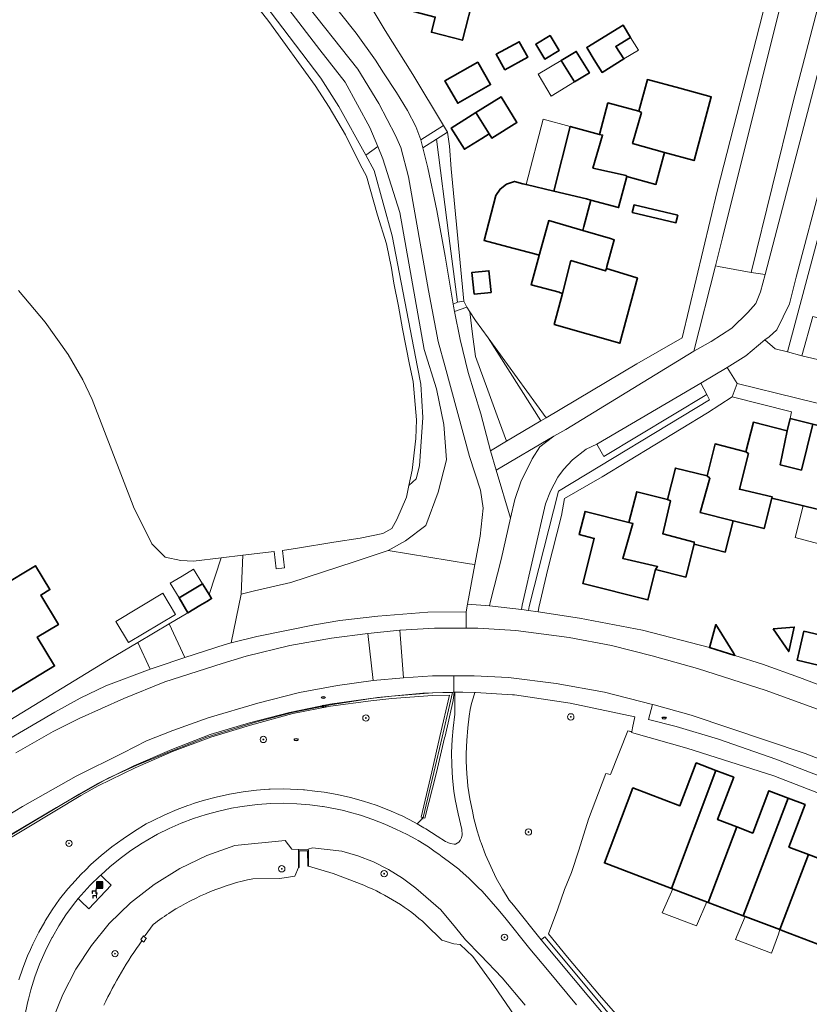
# Model space of a CAD drawing. Extents: x 147051 to 149075, y 463071 to 465537.
# Tile 35 of 229: x 147636 to 147735, y 464094 to 464217. Entities that reach past the tile are written whole.
import ezdxf

# ---------------------------------------------------------------- set-up
doc = ezdxf.new("R2010")
doc.units = 0
doc.header["$LTSCALE"] = 0.5
doc.layers.get('0').update_dxf_attribs({"linetype": 'CONTINUOUS'})
for name, color, linetype, lineweight in [('B-PV-GR-BEPLANTING_CULTUUR_HEESTERS-GV', 252, 'CONTINUOUS', 18), ('B-PV-GR-BOOM-S', 252, 'CONTINUOUS', 25), ('B-PV-GR-GROENVOORZIENING-GV', 252, 'CONTINUOUS', 18), ('B-PV-IE-MEUBILAIR-S', 252, 'CONTINUOUS', 25), ('B-PV-IE-MEUBILAIR_WEGMEUBILAIR-S', 252, 'CONTINUOUS', 25), ('B-PV-IE-MEUBILAIR_WEGMEUBILAIR_AFVALBAK-S', 252, 'CONTINUOUS', 25), ('B-PV-IE-TERREINAFSCHEIDING_KUNSTMATIG_HEKWERK-G', 252, 'CONTINUOUS', 18), ('B-PV-IE-TERREINAFSCHEIDING_KUNSTMATIG_MUUR-G', 252, 'CONTINUOUS', 18), ('B-PV-OG-BEBOUWING-GV', 6, 'CONTINUOUS', 35), ('B-PV-OG-BEBOUWING_LUIFEL-GV', 6, 'CONTINUOUS', 18), ('B-PV-OG-TERREIN_BEGROEID-GV', 252, 'CONTINUOUS', 18), ('B-PV-OG-TERREIN_ERF-GV', 252, 'CONTINUOUS', 18), ('B-PV-OG-WATER_SLOOT-GV', 252, 'CONTINUOUS', 18), ('B-PV-VH-GESLOTENVERHARDING-GV', 252, 'CONTINUOUS', 18), ('B-PV-VH-GESLOTENVERHARDING_ASFALT-GV', 252, 'CONTINUOUS', 18), ('B-PV-VH-GESLOTENVERHARDING_BETON-GV', 252, 'CONTINUOUS', 18), ('B-PV-VH-HALFVERHARDING_GRIND-GV', 252, 'CONTINUOUS', 18), ('B-PV-VH-OPENVERHARDING-GV', 252, 'CONTINUOUS', 18), ('B-PV-VH-OPENVERHARDING_BETONSTRAATSTEEN-GV', 252, 'CONTINUOUS', 18), ('B-PV-VH-OPENVERHARDING_TEGEL-GV', 252, 'CONTINUOUS', 18)]:
    doc.layers.add(name, color=color, linetype=linetype, lineweight=lineweight)
doc.styles.add('NLCS-ISO', font='NLCS-ISO.ttf')

# ---------------------------------------------------------------- blocks, each defined once
blk = doc.blocks.new('SIE-WEG_AFVALBAK-SO')
h = blk.add_hatch(color=256)
h.dxf.hatch_style = 1
h.paths.add_polyline_path([(-1.5, -1.5), (1.5, -1.5), (1.5, 1.5), (-1.5, 1.5)])
for points in [[(-2, -2), (2, -2), (2, 2), (-2, 2)], [(-1.5, -1.5), (1.5, -1.5), (1.5, 1.5), (-1.5, 1.5)]]:
    blk.add_lwpolyline(points, close=True)
blk = doc.blocks.new('SIE-MEUBILAIR_PUT-SO')
blk.add_ellipse((0, 0), major_axis=(1.25, 0), ratio=0.54)
blk = doc.blocks.new('SIE-WEG_ZITBANK-SO')
at = {"color": 0, "linetype": 'ByBlock', "lineweight": 18}
blk.add_lwpolyline([(-0.91, -1.63), (-0.91, -0.2), (1.09, -0.2), (1.09, -1.63), (1.29, -1.63), (1.29, -0.21), (1.54, 1.78), (1.33, 1.78), (1.11, 0), (-1.11, 0), (-1.11, -1.63)], close=True, dxfattribs=at)
blk = doc.blocks.new('SGR-BOOM_GBKN-SO')
at = {"linetype": 'ByBlock', "lineweight": 18}
h = blk.add_hatch(color=0, dxfattribs=at)
h.dxf.hatch_style = 1
edge = h.paths.add_edge_path()
edge.add_arc((0, 0), 0.25, 0, 360)
at = {"color": 0, "linetype": 'ByBlock', "lineweight": 18}
for radius in [2, 0.25]:
    blk.add_circle((0, 0), radius, dxfattribs=at)
at = {"color": 0, "linetype": 'ByBlock', "lineweight": 18, "style": 'NLCS-ISO'}
blk.add_attdef('SOORT', (2.5, 0), '', height=1.5, dxfattribs=at)

msp = doc.modelspace()

# ---------------------------------------------------------------- linework, layer by layer
at = {"layer": 'B-PV-GR-BEPLANTING_CULTUUR_HEESTERS-GV', "flags": 128}
for points in [[(147681.441, 464210.356), (147683.096, 464207.881), (147684.476, 464205.631), (147685.506, 464203.63), (147686.134, 464201.929), (147688.977, 464203.75), (147685.123, 464210.111), (147681.661, 464215.625), (147675.36, 464226.172), (147671.334, 464223.731), (147674.268, 464220.081), (147678.029, 464215.306), (147680.462, 464211.931)], [(147689.744, 464201.152), (147689.507, 464202.897), (147688.11, 464202.027), (147689.644, 464189.903), (147690.725, 464181.583), (147691.548, 464181.738), (147689.95, 464198.309)], [(147690.725, 464181.583), (147689.644, 464189.903), (147688.11, 464202.027), (147686.386, 464200.954), (147687.04, 464198.452), (147688.15, 464193.074), (147689.185, 464187.37), (147690.204, 464181.362)], [(147723.475, 464186.087), (147723.085, 464186.153), (147720.388, 464175.448), (147722.564, 464176.652), (147725.139, 464178.357), (147727.138, 464180.311), (147728.138, 464181.438), (147728.761, 464182.89), (147729.333, 464185.068), (147727.581, 464185.316)], [(147690.725, 464181.583), (147690.204, 464181.362), (147690.246, 464181.115), (147690.385, 464180.417), (147691.923, 464180.96), (147691.548, 464181.738)], [(147695.716, 464167.369), (147694.552, 464170.572), (147692.981, 464174.777), (147692.639, 464177.582), (147692.296, 464180.386), (147691.923, 464180.96), (147690.385, 464180.417), (147691.078, 464176.938), (147692.061, 464172.785), (147693.671, 464167.607), (147694.879, 464162.98), (147696.88, 464164.167)], [(147701.212, 464166.736), (147694.58, 464177.125), (147693.008, 464179.292), (147692.296, 464180.386), (147692.639, 464177.582), (147692.981, 464174.777), (147694.552, 464170.572), (147695.716, 464167.369), (147696.88, 464164.167)], [(147701.212, 464166.736), (147701.843, 464167.11), (147694.58, 464177.125)], [(147656.544, 464137.056), (147661.605, 464138.715), (147662.376, 464138.905), (147663.605, 464145.012), (147663.799, 464149.882), (147661.088, 464149.563), (147659.58, 464144.966), (147659.894, 464144.45), (147659.294, 464144.093), (147658.434, 464143.581), (147656.935, 464142.689), (147654.575, 464141.284)], [(147630.618, 464124.614), (147640.245, 464130.231), (147643.421, 464131.961), (147646.647, 464133.517), (147652.217, 464135.602), (147650.638, 464138.941), (147646.992, 464136.77), (147632.515, 464127.969), (147627.983, 464125.305)]]:
    msp.add_lwpolyline(points, close=True, dxfattribs=at)
at = {"layer": 'B-PV-GR-GROENVOORZIENING-GV', "flags": 128}
for points in [[(147705.67, 464093.556), (147702.019, 464097.93), (147699.83, 464100.552), (147696.666, 464104.476), (147695.8, 464105.55), (147693.827, 464107.773), (147693.353, 464108.262), (147692.148, 464109.424), (147691.078, 464110.362), (147690.889, 464110.528), (147689.579, 464111.57), (147688.827, 464112.102), (147688.393, 464112.439), (147687.951, 464112.722), (147687.089, 464113.332), (147685.798, 464114.128), (147685.504, 464114.29), (147684.423, 464114.884), (147683.011, 464115.569), (147681.643, 464116.183), (147680.126, 464116.781), (147678.582, 464117.303), (147677.013, 464117.749), (147676.628, 464117.838), (147676.264, 464117.944), (147676.052, 464117.972), (147675.425, 464118.117), (147673.881, 464118.396), (147673.881, 464118.4), (147673.855, 464118.401), (147673.821, 464118.407), (147672.204, 464118.618), (147670.579, 464118.75), (147668.949, 464118.801), (147667.319, 464118.773), (147665.675, 464118.656), (147664.038, 464118.46), (147663.463, 464118.363), (147662.413, 464118.185), (147660.803, 464117.831), (147659.213, 464117.399), (147657.645, 464116.891), (147656.103, 464116.307), (147654.592, 464115.649), (147653.114, 464114.919), (147652.617, 464114.652), (147651.177, 464113.795), (147649.78, 464112.869), (147648.429, 464111.878), (147647.126, 464110.824), (147645.993, 464109.813), (147646.267, 464109.547), (147647.317, 464108.525), (147644.502, 464105.588), (147643.521, 464106.534), (147643.167, 464106.875), (147642.87, 464106.512), (147642.576, 464106.129), (147641.628, 464104.808), (147640.746, 464103.443), (147639.932, 464102.035), (147639.912, 464101.998), (147639.188, 464100.59), (147638.516, 464099.109), (147638.327, 464098.64), (147637.746, 464097.054), (147637.24, 464095.443), (147636.929, 464094.258), (147636.812, 464093.809), (147636.461, 464092.157)], [(147639.899, 464091.53), (147641.236, 464094.833), (147642.889, 464097.999), (147644.837, 464100.982), (147647.048, 464103.744), (147649.744, 464106.328), (147652.72, 464108.637), (147655.93, 464110.626), (147659.321, 464112.263), (147662.836, 464113.527), (147669.129, 464114.126), (147669.971, 464113.046), (147670.816, 464113.03), (147672.02, 464113.052), (147672.56, 464113.235), (147676.242, 464112.8), (147678.245, 464112.222), (147680.2, 464111.459), (147682.081, 464110.518), (147683.864, 464109.412), (147685.526, 464108.157), (147688.651, 464105.451), (147690.493, 464103.258), (147691.728, 464101.687), (147693.613, 464099.775), (147696.346, 464096.925), (147699.246, 464093.496)], [(147699.246, 464093.496), (147696.346, 464096.925), (147693.613, 464099.775), (147691.728, 464101.687), (147690.493, 464103.258), (147688.651, 464105.451), (147685.526, 464108.157), (147683.864, 464109.412), (147682.081, 464110.518), (147680.2, 464111.459), (147678.245, 464112.222), (147676.242, 464112.8), (147672.56, 464113.235), (147672.02, 464113.052), (147672.045, 464112.859), (147672.066, 464110.92), (147675.149, 464110.019), (147678.979, 464108.532)], [(147686.788, 464103.628), (147688.774, 464101.633), (147690.295, 464101.209), (147691.093, 464101.105), (147692.666, 464099.596), (147695.289, 464095.98), (147698.937, 464090.665)]]:
    msp.add_lwpolyline(points, dxfattribs=at)
at = {"layer": 'B-PV-GR-GROENVOORZIENING-GV'}
msp.add_lwpolyline([(147678.979, 464108.532, -0.0858125), (147686.788, 464103.628)], format="xyb", dxfattribs=at)
at = {"layer": 'B-PV-IE-TERREINAFSCHEIDING_KUNSTMATIG_HEKWERK-G', "flags": 128}
for points in [[(147690.103, 464132.697), (147687.595, 464132.627), (147682.476, 464132.241), (147679.825, 464131.95), (147674.725, 464131.239), (147669.652, 464130.187), (147664.666, 464128.898), (147659.727, 464127.408), (147654.895, 464125.564), (147650.146, 464123.509), (147645.548, 464121.227), (147643.303, 464119.953), (147636.632, 464115.992), (147629.993, 464111.976), (147625.999, 464109.571), (147629.954, 464102.896), (147634.564, 464095.022)], [(147688.81, 464127.069), (147690.103, 464132.697)], [(147686.448, 464117.015), (147687.77, 464122.649), (147688.81, 464127.069)], [(147686.448, 464117.015), (147686.388, 464116.795)]]:
    msp.add_lwpolyline(points, dxfattribs=at)
at = {"layer": 'B-PV-IE-TERREINAFSCHEIDING_KUNSTMATIG_MUUR-G', "flags": 128}
for points in [[(147709.935, 464122.416), (147712.111, 464127.903), (147712.558, 464127.786)], [(147703.342, 464105.557), (147702.136, 464102.447), (147704.53, 464099.524), (147708.529, 464094.758), (147711.148, 464091.784), (147710.647, 464091.326)]]:
    msp.add_lwpolyline(points, dxfattribs=at)
at = {"layer": 'B-PV-OG-BEBOUWING-GV', "flags": 128}
for points in [[(147685.475, 464226.964), (147683.318, 464218.516), (147687.955, 464217.331), (147687.466, 464215.415), (147691.348, 464214.424), (147692.897, 464220.49), (147693.734, 464224.51), (147689.227, 464225.574), (147689.415, 464225.958)], [(147707.895, 464211.963), (147708.87, 464210.382), (147711.618, 464212.076), (147710.597, 464213.629), (147712.448, 464214.77), (147711.505, 464216.299), (147706.952, 464213.492)], [(147696.662, 464210.699), (147699.552, 464212.282), (147698.479, 464214.24), (147695.589, 464212.657)], [(147702.346, 464215.009), (147700.554, 464213.917), (147701.682, 464212.065), (147703.474, 464213.157)], [(147703.751, 464211.882), (147704.159, 464211.223), (147705.402, 464209.217), (147707.277, 464210.355), (147705.643, 464213.032)], [(147693.284, 464211.683), (147689.167, 464209.339), (147690.766, 464206.529), (147694.883, 464208.872)], [(147716.701, 464200.338), (147720.42, 464199.341), (147721.552, 464203.566), (147722.564, 464207.342), (147718.607, 464208.403), (147714.557, 464209.489), (147713.493, 464205.522), (147713.803, 464205.371), (147712.688, 464201.465)], [(147693.055, 464205.358), (147694.713, 464202.695), (147695.042, 464202.167), (147698.197, 464204.132), (147696.21, 464207.322)], [(147712.688, 464201.465), (147713.803, 464205.371), (147713.493, 464205.522), (147709.612, 464206.563), (147708.558, 464202.63), (147708.932, 464202.531), (147707.718, 464198.4), (147711.874, 464197.46), (147711.972, 464197.327), (147715.631, 464196.346), (147716.701, 464200.338)], [(147693.055, 464205.358), (147692.118, 464204.774), (147689.95, 464203.424), (147691.606, 464200.762), (147693.774, 464202.115), (147694.713, 464202.695)], [(147702.834, 464195.506), (147706.924, 464194.529), (147707.474, 464194.382), (147710.933, 464193.454), (147711.972, 464197.327), (147711.874, 464197.46), (147707.718, 464198.4), (147708.932, 464202.531), (147708.558, 464202.63), (147704.875, 464203.617)], [(147706.454, 464190.581), (147706.585, 464191.069), (147707.474, 464194.382), (147706.924, 464194.529), (147702.834, 464195.506), (147699.343, 464196.342), (147698.923, 464196.443), (147697.889, 464196.726), (147696.871, 464196.388), (147696.109, 464195.76), (147695.529, 464194.961), (147694.073, 464189.339), (147697.034, 464188.544), (147700.544, 464187.602), (147700.989, 464187.483), (147701.021, 464187.599), (147702.182, 464191.83)], [(147718.362, 464192.486), (147712.884, 464193.783), (147712.663, 464192.851), (147718.141, 464191.554)], [(147709.466, 464186.041), (147709.47, 464186.056), (147710.396, 464189.429), (147709.933, 464189.564), (147706.454, 464190.581), (147702.182, 464191.83), (147701.021, 464187.599), (147700.989, 464187.483), (147700.985, 464187.468), (147699.993, 464183.77), (147703.482, 464182.834), (147703.526, 464182.807), (147703.899, 464182.706), (147704.973, 464186.808), (147708.879, 464185.643), (147709.321, 464185.511), (147709.407, 464185.825)], [(147702.877, 464178.799), (147707.123, 464177.588), (147711.117, 464176.45), (147713.31, 464184.638), (147713.086, 464184.706), (147709.407, 464185.825), (147709.321, 464185.511), (147708.879, 464185.643), (147704.973, 464186.808), (147703.899, 464182.706)], [(147692.829, 464182.604), (147694.957, 464182.824), (147694.675, 464185.542), (147692.548, 464185.321)], [(147731.191, 464161.229), (147733.872, 464160.565), (147735.31, 464166.302), (147732.457, 464167.02), (147732.073, 464165.494)], [(147732.073, 464165.494), (147727.843, 464166.559), (147726.911, 464162.857), (147727.234, 464162.62), (147726.095, 464158.165), (147730.201, 464157.224), (147730.16, 464157.052), (147733.946, 464156.099), (147737.543, 464155.231), (147738.614, 464159.39), (147736.753, 464159.851), (147738.216, 464165.571), (147735.31, 464166.302), (147733.872, 464160.565), (147731.191, 464161.229)], [(147730.201, 464157.224), (147726.095, 464158.165), (147727.234, 464162.62), (147726.911, 464162.857), (147723.054, 464163.828), (147722.044, 464159.818), (147722.387, 464159.531), (147721.173, 464155.225), (147725.311, 464154.201), (147729.199, 464153.223), (147730.16, 464157.052)], [(147722.044, 464159.818), (147718.077, 464160.816), (147717.086, 464156.876), (147717.466, 464156.692), (147716.477, 464152.585), (147720.433, 464151.545), (147720.418, 464151.269), (147724.326, 464150.285), (147725.311, 464154.201), (147721.173, 464155.225), (147722.387, 464159.531)], [(147716.477, 464152.585), (147717.466, 464156.692), (147717.086, 464156.876), (147713.216, 464157.85), (147712.247, 464153.997), (147712.745, 464153.877), (147711.456, 464149.495), (147715.838, 464148.455), (147715.586, 464148.105), (147719.382, 464147.15), (147720.418, 464151.269), (147720.433, 464151.545)], [(147712.247, 464153.997), (147706.744, 464155.381), (147706.011, 464152.466), (147707.882, 464151.995), (147706.459, 464146.341), (147714.625, 464144.286), (147715.586, 464148.105), (147715.838, 464148.455), (147711.456, 464149.495), (147712.745, 464153.877)], [(147629.165, 464143.362), (147630.817, 464140.621), (147625.473, 464137.399), (147630.017, 464129.863), (147640.208, 464136.007), (147638.039, 464139.604), (147640.694, 464141.205), (147638.474, 464144.887), (147639.622, 464145.579), (147637.814, 464148.577)], [(147655.829, 464144.532), (147656.935, 464142.689), (147658.434, 464143.581), (147659.294, 464144.093), (147659.894, 464144.45), (147659.58, 464144.966), (147658.755, 464146.306)], [(147725.523, 464137.329), (147725.382, 464137.558), (147723.146, 464141.2), (147722.372, 464138.444), (147722.339, 464138.326)], [(147730.347, 464140.664), (147732.281, 464137.818), (147732.983, 464140.891)], [(147734.179, 464140.355), (147733.329, 464136.739), (147735.99, 464136.113), (147736.84, 464139.73)], [(147723.152, 464122.916), (147720.682, 464123.855), (147718.644, 464118.491), (147712.731, 464120.738), (147709.156, 464111.333), (147717.586, 464108.129)], [(147722.175, 464106.385), (147725.783, 464115.832), (147723.36, 464116.753), (147725.38, 464122.069), (147723.152, 464122.916), (147717.586, 464108.129)], [(147727.788, 464115.07), (147725.783, 464115.832), (147722.175, 464106.385), (147726.576, 464104.713), (147732.199, 464119.458), (147729.802, 464120.369)], [(147726.803, 464104.627), (147731.147, 464102.975), (147734.779, 464112.381), (147732.307, 464113.32), (147734.332, 464118.648), (147732.199, 464119.458), (147726.576, 464104.713)], [(147741.617, 464115.842), (147739.177, 464116.769), (147737.165, 464111.474), (147734.779, 464112.381), (147731.147, 464102.975), (147731.526, 464102.831), (147735.95, 464101.15)]]:
    msp.add_lwpolyline(points, close=True, dxfattribs=at)
at = {"layer": 'B-PV-OG-BEBOUWING_LUIFEL-GV', "flags": 128}
for points in [[(147710.597, 464213.629), (147711.618, 464212.076), (147713.423, 464213.189), (147712.448, 464214.77)], [(147705.402, 464209.217), (147704.159, 464211.223), (147703.751, 464211.882), (147700.84, 464210.165), (147702.503, 464207.422)], [(147699.343, 464196.342), (147702.834, 464195.506), (147704.875, 464203.617), (147701.502, 464204.522)], [(147736.058, 464151.304), (147737.108, 464155.336), (147734.101, 464156.062), (147733.076, 464152.122)], [(147655.829, 464144.532), (147658.755, 464146.306), (147657.65, 464148.149), (147656.196, 464147.267), (147654.724, 464146.374)], [(147647.894, 464141.593), (147649.467, 464138.953), (147655.377, 464142.475), (147653.804, 464145.115)], [(147720.707, 464103.431), (147722.029, 464106.44), (147717.732, 464108.073), (147716.411, 464105.064)], [(147731.014, 464102.392), (147731.147, 464102.975), (147726.803, 464104.627), (147725.615, 464101.729), (147730.111, 464100.019)]]:
    msp.add_lwpolyline(points, close=True, dxfattribs=at)
at = {"layer": 'B-PV-OG-TERREIN_BEGROEID-GV', "flags": 128}
for points in [[(147679.25, 464200), (147680.732, 464201.11), (147679.736, 464203.495), (147676.655, 464209.177), (147673.478, 464213.222), (147665.296, 464223.914), (147656.055, 464237.784), (147654.901, 464239.878), (147652.971, 464238.641), (147655.953, 464233.457), (147663.404, 464223.112), (147673.618, 464209.66), (147675.862, 464206.128)], [(147679.25, 464200), (147680.299, 464198.103), (147682.542, 464189.894), (147685.74, 464173.475), (147686.163, 464171.307), (147686.408, 464167.128), (147685.98, 464161.097), (147685.55, 464159.451), (147684.649, 464158.606), (147684.331, 464157.149), (147683.134, 464154.358), (147682.506, 464153.234), (147681.372, 464152.622), (147678.532, 464152.039), (147675.223, 464151.534), (147670.655, 464150.757), (147668.814, 464150.474), (147669.065, 464148.302), (147667.995, 464148.166), (147667.766, 464150.349), (147663.799, 464149.882), (147663.605, 464145.012), (147665.299, 464145.426), (147669.827, 464146.458), (147677.782, 464149.07), (147682.035, 464150.477), (147682.06, 464150.49), (147684.235, 464151.681), (147686.785, 464153.611), (147688.3, 464157.795), (147689.341, 464161.823), (147689.028, 464166.255), (147688.102, 464170.753), (147686.57, 464175.688), (147683.49, 464192.831), (147681.372, 464199.575), (147680.732, 464201.11)], [(147665.556, 464139.691), (147672.811, 464141.181), (147675.983, 464141.715), (147680.748, 464142.25), (147687.035, 464142.738), (147691.827, 464142.8), (147692.006, 464143.765), (147692.926, 464148.714), (147692.226, 464148.828), (147682.06, 464150.49), (147682.035, 464150.477), (147677.782, 464149.07), (147669.827, 464146.458), (147665.299, 464145.426), (147663.605, 464145.012), (147662.376, 464138.905)], [(147689.617, 464113.854), (147689.872, 464113.759), (147690.326, 464113.676), (147690.476, 464113.694), (147690.717, 464113.785), (147690.919, 464113.946), (147691.055, 464114.136), (147691.228, 464114.487), (147691.326, 464114.866), (147691.288, 464115.524), (147690.826, 464117.476), (147690.456, 464119.263), (147690.292, 464120.34), (147690.113, 464121.95), (147690.015, 464123.567), (147689.997, 464125.186), (147690.058, 464126.805), (147690.203, 464128.236), (147690.395, 464129.991), (147690.416, 464130.692), (147690.394, 464131.759), (147690.388, 464132.743), (147690.326, 464132.745), (147690.31, 464132.745), (147690.178, 464131.695), (147689.196, 464127.207), (147689.11, 464127.008), (147688.114, 464122.666), (147686.644, 464116.957), (147686.448, 464117.015), (147685.944, 464116.48), (147685.698, 464116.219), (147686.518, 464115.745), (147686.77, 464115.599), (147688.186, 464114.689), (147689.256, 464114.015), (147689.439, 464113.92)]]:
    msp.add_lwpolyline(points, close=True, dxfattribs=at)
for points in [[(147660.508, 464225.163), (147667.06, 464216.77), (147672.904, 464208.734), (147674.653, 464206.031), (147676.678, 464202.551), (147678.522, 464198.854), (147679.337, 464197.379), (147680.719, 464192.498), (147681.84, 464188.905), (147682.47, 464185.853), (147682.769, 464183.992), (147683.344, 464181.084), (147683.828, 464178.247), (147684.736, 464173.804), (147685.199, 464171.672), (147685.603, 464166.847), (147685.524, 464164.514), (147685.074, 464160.552), (147684.649, 464158.606), (147685.55, 464159.451), (147685.98, 464161.097), (147686.408, 464167.128), (147686.163, 464171.307), (147685.74, 464173.475), (147682.542, 464189.894), (147680.299, 464198.103), (147679.25, 464200), (147675.862, 464206.128), (147673.618, 464209.66), (147663.404, 464223.112)], [(147665.296, 464223.914), (147673.478, 464213.222), (147676.655, 464209.177), (147679.736, 464203.495), (147680.732, 464201.11), (147681.372, 464199.575), (147683.49, 464192.831), (147686.57, 464175.688), (147688.102, 464170.753), (147689.028, 464166.255), (147689.341, 464161.823), (147688.3, 464157.795), (147686.785, 464153.611), (147684.235, 464151.681), (147682.06, 464150.49), (147692.226, 464148.828), (147692.926, 464148.714), (147693.58, 464152.263), (147693.958, 464155.806), (147693.636, 464158.023), (147692.228, 464162.251), (147689.207, 464173.482), (147688.301, 464176.684), (147687.115, 464183.063), (147684.59, 464197.298), (147683.633, 464200.975), (147682.955, 464202.476), (147680.896, 464206.502), (147678.261, 464210.803), (147671.014, 464219.927)], [(147711.148, 464091.784), (147708.529, 464094.758), (147704.53, 464099.524), (147702.136, 464102.447), (147703.342, 464105.557), (147704.154, 464107.998), (147705.022, 464110.115), (147705.972, 464112.936), (147707.164, 464116.795), (147709.341, 464122.552), (147709.935, 464122.416), (147712.111, 464127.903), (147712.595, 464127.776), (147712.701, 464128.27), (147712.99, 464129.617), (147704.876, 464131.359), (147697.889, 464132.387), (147697.629, 464132.412), (147693.014, 464132.678), (147692.919, 464132.684), (147692.826, 464132.384), (147692.489, 464131.3), (147692.341, 464130.554), (147692.2, 464129.722), (147692.039, 464128.258), (147691.899, 464126.652), (147691.809, 464125.036), (147691.817, 464124.098), (147691.894, 464122.513), (147691.988, 464121.571), (147692.052, 464120.934), (147692.288, 464119.364), (147692.603, 464117.809), (147692.805, 464116.904), (147693.215, 464115.356), (147693.637, 464114.034), (147693.702, 464113.831), (147694.264, 464112.333), (147694.901, 464110.864), (147695.61, 464109.429), (147696.39, 464108.031), (147697.239, 464106.674), (147697.751, 464106.033), (147701.215, 464101.702), (147701.586, 464102.002), (147701.676, 464102.075), (147708.411, 464093.986), (147710.601, 464091.356)], [(147635.736, 464096.696), (147636.22, 464098.144), (147636.812, 464099.672), (147637.18, 464100.5), (147637.478, 464101.169), (147638.216, 464102.632), (147638.971, 464103.963), (147639.025, 464104.058), (147639.902, 464105.442), (147640.846, 464106.781), (147641.854, 464108.073), (147642.354, 464108.645), (147643.534, 464109.906), (147644.081, 464110.44), (147644.771, 464111.112), (147646.062, 464112.258), (147647.405, 464113.344), (147648.797, 464114.367), (147650.235, 464115.323), (147651.715, 464116.213), (147652.478, 464116.613), (147654.021, 464117.356), (147655.597, 464118.026), (147656.918, 464118.516), (147657.196, 464118.615), (147657.638, 464118.76), (147658.834, 464119.141), (147660.487, 464119.585), (147662.16, 464119.95), (147663.848, 464120.237), (147664.855, 464120.36), (147665.548, 464120.445), (147667.077, 464120.56), (147667.256, 464120.573), (147668.947, 464120.598), (147670.638, 464120.543), (147671.448, 464120.478), (147671.56, 464120.469), (147672.868, 464120.338), (147674.002, 464120.193), (147675.668, 464119.899), (147677.318, 464119.527), (147678.949, 464119.077), (147680.556, 464118.551), (147682.137, 464117.949), (147683.688, 464117.273), (147683.819, 464117.212), (147685.313, 464116.441), (147685.698, 464116.219), (147685.944, 464116.48), (147686.448, 464117.015), (147686.202, 464117.07), (147687.526, 464122.725), (147688.543, 464127.176), (147689.757, 464132.364), (147687.608, 464132.321), (147682.501, 464131.945), (147679.877, 464131.658), (147674.822, 464130.98), (147670.11, 464130.046), (147664.766, 464128.586), (147659.804, 464127.096), (147655.007, 464125.288), (147650.306, 464123.256), (147645.677, 464120.97), (147643.507, 464119.764), (147636.755, 464115.711), (147630.153, 464111.787)], [(147665.07, 464109.353), (147668.455, 464109.357), (147670.349, 464109.665), (147670.798, 464110.758), (147670.804, 464112.839), (147670.816, 464113.03), (147669.971, 464113.046), (147669.129, 464114.126), (147662.836, 464113.527), (147659.321, 464112.263), (147655.93, 464110.626), (147652.72, 464108.637), (147649.744, 464106.328), (147647.048, 464103.744), (147644.837, 464100.982), (147642.889, 464097.999), (147641.236, 464094.833), (147639.899, 464091.53)], [(147651.153, 464101.564), (147651.147, 464101.616), (147651.03, 464101.717), (147651.345, 464102.18), (147651.391, 464102.144), (147651.558, 464102.233), (147652.581, 464103.617)]]:
    msp.add_lwpolyline(points, dxfattribs=at)
at = {"layer": 'B-PV-OG-TERREIN_BEGROEID-GV'}
for points in [[(147654.842, 464105.198, -0.090042), (147665.07, 464109.353)], [(147652.581, 464103.617, -0.022419), (147654.842, 464105.198)], [(147646.386, 464093.491, -0.044708), (147651.153, 464101.564)]]:
    msp.add_lwpolyline(points, format="xyb", dxfattribs=at)
at = {"layer": 'B-PV-OG-TERREIN_ERF-GV', "flags": 128}
for points in [[(147675.36, 464226.172), (147681.661, 464215.625), (147685.123, 464210.111), (147688.977, 464203.75), (147688.981, 464203.752), (147689.507, 464202.897), (147689.744, 464201.152), (147689.95, 464198.309), (147691.548, 464181.738), (147691.923, 464180.96), (147692.296, 464180.386), (147693.008, 464179.292), (147694.58, 464177.125), (147701.843, 464167.11), (147713.233, 464173.863), (147718.909, 464177.148), (147723.31, 464195.495), (147729.032, 464217.823)], [(147692.897, 464220.49), (147691.348, 464214.424), (147687.466, 464215.415), (147687.955, 464217.331)], [(147632.515, 464127.969), (147646.992, 464136.77), (147650.638, 464138.941), (147654.575, 464141.284), (147656.935, 464142.689), (147655.829, 464144.532), (147658.755, 464146.306), (147659.58, 464144.966), (147661.088, 464149.563), (147657.624, 464149.155), (147656.051, 464149.223), (147654.072, 464149.661), (147652.426, 464151.313), (147650.103, 464155.97), (147650.057, 464156.09), (147644.939, 464169.404), (147643.743, 464171.868), (147641.906, 464175.046), (147639.03, 464179.079), (147635.704, 464183.077)], [(147737.543, 464155.231), (147733.946, 464156.099), (147730.16, 464157.052), (147729.199, 464153.223), (147725.311, 464154.201), (147724.326, 464150.285), (147720.418, 464151.269), (147719.382, 464147.15), (147715.586, 464148.105), (147714.625, 464144.286), (147706.459, 464146.341), (147707.882, 464151.995), (147706.011, 464152.466), (147706.744, 464155.381), (147712.247, 464153.997), (147713.216, 464157.85), (147717.086, 464156.876), (147718.077, 464160.816), (147722.044, 464159.818), (147723.054, 464163.828), (147726.911, 464162.857), (147727.843, 464166.559), (147732.073, 464165.494), (147732.457, 464167.02), (147732.614, 464167.856), (147725.203, 464169.724), (147722.077, 464167.743), (147708.9, 464159.694), (147704.149, 464157.011), (147703.777, 464154.858), (147702.06, 464148.15), (147700.942, 464143.344), (147700.857, 464142.783), (147706.022, 464142), (147713.923, 464140.508), (147722.339, 464138.326), (147722.372, 464138.444), (147723.146, 464141.2), (147725.382, 464137.558), (147725.523, 464137.329), (147728.972, 464136.248), (147733.617, 464134.552), (147742.331, 464131.285)], [(147746.677, 464115.917), (147730.418, 464122.231), (147719.518, 464125.715), (147712.575, 464127.682), (147712.595, 464127.776), (147712.111, 464127.903), (147709.935, 464122.416), (147709.341, 464122.552), (147707.164, 464116.795), (147705.972, 464112.936), (147705.022, 464110.115), (147704.154, 464107.998), (147703.342, 464105.557), (147702.136, 464102.447), (147704.53, 464099.524), (147708.529, 464094.758), (147711.148, 464091.784)], [(147735.95, 464101.15), (147731.526, 464102.831), (147731.147, 464102.975), (147726.803, 464104.627), (147726.576, 464104.713), (147722.175, 464106.385), (147717.586, 464108.129), (147709.156, 464111.333), (147712.731, 464120.738), (147718.644, 464118.491), (147720.682, 464123.855), (147723.152, 464122.916), (147725.38, 464122.069), (147723.36, 464116.753), (147725.783, 464115.832), (147727.788, 464115.07), (147729.802, 464120.369), (147732.199, 464119.458), (147734.332, 464118.648), (147732.307, 464113.32), (147734.779, 464112.381), (147737.165, 464111.474)]]:
    msp.add_lwpolyline(points, dxfattribs=at)
for points in [[(147707.895, 464211.963), (147706.952, 464213.492), (147711.505, 464216.299), (147712.448, 464214.77), (147710.597, 464213.629), (147711.618, 464212.076), (147708.87, 464210.382)], [(147696.662, 464210.699), (147695.589, 464212.657), (147698.479, 464214.24), (147699.552, 464212.282)], [(147702.346, 464215.009), (147703.474, 464213.157), (147701.682, 464212.065), (147700.554, 464213.917)], [(147703.751, 464211.882), (147705.643, 464213.032), (147707.277, 464210.355), (147705.402, 464209.217), (147704.159, 464211.223)], [(147693.284, 464211.683), (147694.883, 464208.872), (147690.766, 464206.529), (147689.167, 464209.339)], [(147700.989, 464187.483), (147700.544, 464187.602), (147697.034, 464188.544), (147694.073, 464189.339), (147695.529, 464194.961), (147696.109, 464195.76), (147696.871, 464196.388), (147697.889, 464196.726), (147698.923, 464196.443), (147699.343, 464196.342), (147702.834, 464195.506), (147704.875, 464203.617), (147708.558, 464202.63), (147709.612, 464206.563), (147713.493, 464205.522), (147714.557, 464209.489), (147718.607, 464208.403), (147722.564, 464207.342), (147721.552, 464203.566), (147720.42, 464199.341), (147716.701, 464200.338), (147715.631, 464196.346), (147711.972, 464197.327), (147710.933, 464193.454), (147707.474, 464194.382), (147706.585, 464191.069), (147706.454, 464190.581), (147709.933, 464189.564), (147710.396, 464189.429), (147709.47, 464186.056), (147709.466, 464186.041), (147709.407, 464185.825), (147713.086, 464184.706), (147713.31, 464184.638), (147711.117, 464176.45), (147707.123, 464177.588), (147702.877, 464178.799), (147703.899, 464182.706), (147703.526, 464182.807), (147703.482, 464182.834), (147699.993, 464183.77), (147700.985, 464187.468)], [(147694.713, 464202.695), (147693.774, 464202.115), (147691.606, 464200.762), (147689.95, 464203.424), (147692.118, 464204.774), (147693.055, 464205.358), (147696.21, 464207.322), (147698.197, 464204.132), (147695.042, 464202.167)], [(147718.362, 464192.486), (147718.141, 464191.554), (147712.663, 464192.851), (147712.884, 464193.783)], [(147692.829, 464182.604), (147692.548, 464185.321), (147694.675, 464185.542), (147694.957, 464182.824)], [(147629.165, 464143.362), (147637.814, 464148.577), (147639.622, 464145.579), (147638.474, 464144.887), (147640.694, 464141.205), (147638.039, 464139.604), (147640.208, 464136.007), (147630.017, 464129.863), (147625.473, 464137.399), (147630.817, 464140.621)], [(147730.347, 464140.664), (147732.983, 464140.891), (147732.281, 464137.818)], [(147734.179, 464140.355), (147736.84, 464139.73), (147735.99, 464136.113), (147733.329, 464136.739)]]:
    msp.add_lwpolyline(points, close=True, dxfattribs=at)
at = {"layer": 'B-PV-OG-WATER_SLOOT-GV', "flags": 128}
for points in [[(147635.704, 464183.077), (147639.03, 464179.079), (147641.906, 464175.046), (147643.743, 464171.868), (147644.939, 464169.404), (147650.057, 464156.09), (147650.103, 464155.97), (147652.426, 464151.313), (147654.072, 464149.661), (147656.051, 464149.223), (147657.624, 464149.155), (147661.088, 464149.563), (147663.799, 464149.882), (147667.766, 464150.349), (147667.995, 464148.166), (147669.065, 464148.302), (147668.814, 464150.474), (147670.655, 464150.757), (147675.223, 464151.534), (147678.532, 464152.039), (147681.372, 464152.622), (147682.506, 464153.234), (147683.134, 464154.358), (147684.331, 464157.149), (147684.649, 464158.606), (147685.074, 464160.552), (147685.524, 464164.514), (147685.603, 464166.847), (147685.199, 464171.672), (147684.736, 464173.804), (147683.828, 464178.247), (147683.344, 464181.084), (147682.769, 464183.992), (147682.47, 464185.853), (147681.84, 464188.905), (147680.719, 464192.498), (147679.337, 464197.379), (147678.522, 464198.854), (147676.678, 464202.551), (147674.653, 464206.031), (147672.904, 464208.734), (147667.06, 464216.77), (147660.508, 464225.163)], [(147678.979, 464108.532), (147675.149, 464110.019), (147672.066, 464110.92), (147671.966, 464110.919), (147671.945, 464112.857), (147670.904, 464112.84), (147670.898, 464110.771), (147670.898, 464110.758), (147670.798, 464110.758), (147670.349, 464109.665), (147668.455, 464109.357), (147665.07, 464109.353)], [(147652.581, 464103.617), (147651.558, 464102.233), (147651.391, 464102.144), (147651.52, 464102.044), (147651.734, 464101.876), (147651.672, 464101.797), (147651.459, 464101.477), (147651.396, 464101.391), (147651.246, 464101.53), (147651.147, 464101.616), (147651.153, 464101.564)], [(147698.937, 464090.665), (147695.289, 464095.98), (147692.666, 464099.596), (147691.093, 464101.105), (147690.295, 464101.209), (147688.774, 464101.633), (147686.788, 464103.628)]]:
    msp.add_lwpolyline(points, dxfattribs=at)
at = {"layer": 'B-PV-OG-WATER_SLOOT-GV'}
for points in [[(147665.07, 464109.353, 0.090042), (147654.842, 464105.198)], [(147686.788, 464103.628, 0.0858125), (147678.979, 464108.532)], [(147654.842, 464105.198, 0.022419), (147652.581, 464103.617)], [(147651.153, 464101.564, 0.044708), (147646.386, 464093.491)]]:
    msp.add_lwpolyline(points, format="xyb", dxfattribs=at)
at = {"layer": 'B-PV-VH-GESLOTENVERHARDING-GV', "flags": 128}
for points in [[(147670.804, 464112.839), (147670.798, 464110.758), (147670.898, 464110.758), (147670.898, 464110.771), (147670.904, 464112.84)], [(147670.816, 464113.03), (147670.804, 464112.839), (147670.904, 464112.84), (147671.945, 464112.857), (147672.045, 464112.859), (147672.02, 464113.052)], [(147671.945, 464112.857), (147671.966, 464110.919), (147672.066, 464110.92), (147672.045, 464112.859)]]:
    msp.add_lwpolyline(points, close=True, dxfattribs=at)
at = {"layer": 'B-PV-VH-GESLOTENVERHARDING_ASFALT-GV', "flags": 128}
for points in [[(147671.014, 464219.927), (147678.261, 464210.803), (147680.896, 464206.502), (147682.955, 464202.476), (147683.633, 464200.975), (147684.59, 464197.298), (147687.115, 464183.063), (147688.301, 464176.684), (147689.207, 464173.482), (147692.228, 464162.251), (147693.636, 464158.023), (147693.958, 464155.806), (147693.58, 464152.263), (147692.926, 464148.714), (147692.006, 464143.765), (147694.764, 464143.548), (147694.884, 464144.137), (147696.227, 464149.344), (147697.37, 464154.525), (147695.584, 464160.553), (147694.879, 464162.98), (147693.671, 464167.607), (147692.061, 464172.785), (147691.078, 464176.938), (147690.385, 464180.417), (147690.246, 464181.115), (147690.204, 464181.362), (147689.185, 464187.37), (147688.15, 464193.074), (147687.04, 464198.452), (147686.386, 464200.954), (147686.134, 464201.929), (147685.506, 464203.63), (147684.476, 464205.631), (147683.096, 464207.881), (147681.441, 464210.356), (147680.462, 464211.931), (147678.029, 464215.306), (147674.268, 464220.081)], [(147738.762, 464221.238), (147729.333, 464185.068), (147728.761, 464182.89), (147728.138, 464181.438), (147727.138, 464180.311), (147725.139, 464178.357), (147722.564, 464176.652), (147720.388, 464175.448), (147704.311, 464165.644), (147702.81, 464164.791), (147701.06, 464163.488), (147700.112, 464161.96), (147698.69, 464159.106), (147697.942, 464156.878), (147697.37, 464154.525), (147696.227, 464149.344), (147694.884, 464144.137), (147694.764, 464143.548), (147698.781, 464143.097), (147698.839, 464143.617), (147701.772, 464156.332), (147702.421, 464157.909), (147703.344, 464159.687), (147704.043, 464160.639), (147705.168, 464161.841), (147706.892, 464163.17), (147708.218, 464163.797), (147721.245, 464171.445), (147724.571, 464173.426), (147726.921, 464174.856), (147729.296, 464176.86), (147729.821, 464177.261), (147730.796, 464178.138), (147732.392, 464181.393), (147733.213, 464184.723), (147736.522, 464197.163)], [(147632.308, 464116.064), (147636.207, 464118.396), (147642.932, 464122.183), (147648.833, 464125.118), (147651.733, 464126.623), (147655.059, 464127.904), (147659.485, 464129.511), (147665.713, 464131.37), (147670.913, 464132.687), (147675.678, 464133.564), (147680.167, 464134.17), (147679.485, 464140.099), (147674.925, 464139.501), (147669.701, 464138.572), (147664.236, 464137.23), (147661.209, 464136.338), (147654.054, 464134.027), (147648.877, 464131.918), (147643.299, 464129.434), (147640.023, 464127.803), (147635.347, 464125.12)], [(147743.463, 464127.839), (147729.446, 464132.949), (147720.857, 464135.712), (147715.16, 464137.27), (147710.068, 464138.577), (147704.726, 464139.588), (147698.037, 464140.457), (147693.291, 464140.763), (147691.827, 464140.763), (147687.866, 464140.763), (147683.581, 464140.505), (147683.525, 464140.502), (147683.95, 464134.536), (147683.96, 464134.536), (147687.617, 464134.794), (147690.291, 464134.794), (147692.812, 464134.794), (147697.13, 464134.545), (147703.132, 464133.802), (147709.162, 464132.707), (147715.18, 464131.19), (147715.424, 464131.129), (147720.049, 464129.846), (147734.332, 464125.022), (147747.5, 464119.941)]]:
    msp.add_lwpolyline(points, dxfattribs=at)
at = {"layer": 'B-PV-VH-GESLOTENVERHARDING_BETON-GV', "flags": 128}
for points in [[(147709.908, 464091.314), (147707.213, 464094.535), (147701.215, 464101.702), (147697.751, 464106.033), (147697.239, 464106.674), (147696.39, 464108.031), (147695.61, 464109.429), (147694.901, 464110.864), (147694.264, 464112.333), (147693.702, 464113.831), (147693.637, 464114.034), (147693.215, 464115.356), (147692.805, 464116.904), (147692.603, 464117.809), (147692.288, 464119.364), (147692.052, 464120.934), (147691.988, 464121.571), (147691.894, 464122.513), (147691.817, 464124.098), (147691.809, 464125.036), (147691.899, 464126.652), (147692.039, 464128.258), (147692.2, 464129.722), (147692.341, 464130.554), (147692.489, 464131.3), (147692.826, 464132.384), (147692.919, 464132.684), (147692.878, 464132.686), (147691.397, 464132.72), (147690.388, 464132.743), (147690.394, 464131.759), (147690.416, 464130.692), (147690.395, 464129.991), (147690.203, 464128.236), (147690.058, 464126.805), (147689.997, 464125.186), (147690.015, 464123.567), (147690.113, 464121.95), (147690.292, 464120.34), (147690.456, 464119.263), (147690.826, 464117.476), (147691.288, 464115.524), (147691.326, 464114.866), (147691.228, 464114.487), (147691.055, 464114.136), (147690.919, 464113.946), (147690.717, 464113.785), (147690.476, 464113.694), (147690.326, 464113.676), (147689.872, 464113.759), (147689.617, 464113.854), (147689.439, 464113.92), (147689.256, 464114.015), (147688.186, 464114.689), (147686.77, 464115.599), (147686.518, 464115.745), (147685.698, 464116.219), (147685.313, 464116.441), (147683.819, 464117.212), (147683.688, 464117.273), (147682.137, 464117.949), (147680.556, 464118.551), (147678.949, 464119.077), (147677.318, 464119.527), (147675.668, 464119.899), (147674.002, 464120.193), (147672.868, 464120.338), (147671.56, 464120.469), (147671.448, 464120.478), (147670.638, 464120.543), (147668.947, 464120.598), (147667.256, 464120.573), (147667.077, 464120.56), (147665.548, 464120.445), (147664.855, 464120.36), (147663.848, 464120.237), (147662.16, 464119.95), (147660.487, 464119.585), (147658.834, 464119.141), (147657.638, 464118.76), (147657.196, 464118.615), (147656.918, 464118.516), (147655.597, 464118.026), (147654.021, 464117.356), (147652.478, 464116.613), (147651.715, 464116.213), (147650.235, 464115.323), (147648.797, 464114.367), (147647.405, 464113.344), (147646.062, 464112.258), (147644.771, 464111.112), (147644.081, 464110.44), (147643.534, 464109.906), (147642.354, 464108.645), (147641.854, 464108.073), (147640.846, 464106.781), (147639.902, 464105.442), (147639.025, 464104.058), (147638.971, 464103.963), (147638.216, 464102.632), (147637.478, 464101.169), (147637.18, 464100.5), (147636.812, 464099.672), (147636.22, 464098.144), (147635.736, 464096.696)], [(147636.461, 464092.157), (147636.812, 464093.809), (147636.929, 464094.258), (147637.24, 464095.443), (147637.746, 464097.054), (147638.327, 464098.64), (147638.516, 464099.109), (147639.188, 464100.59), (147639.912, 464101.998), (147639.932, 464102.035), (147640.746, 464103.443), (147641.628, 464104.808), (147642.576, 464106.129), (147642.87, 464106.512), (147643.167, 464106.875), (147643.541, 464107.305), (147644.679, 464108.535), (147645.875, 464109.708), (147645.993, 464109.813), (147647.126, 464110.824), (147648.429, 464111.878), (147649.78, 464112.869), (147651.177, 464113.795), (147652.617, 464114.652), (147653.114, 464114.919), (147654.592, 464115.649), (147656.103, 464116.307), (147657.645, 464116.891), (147659.213, 464117.399), (147660.803, 464117.831), (147662.413, 464118.185), (147663.463, 464118.363), (147664.038, 464118.46), (147665.675, 464118.656), (147667.319, 464118.773), (147668.949, 464118.801), (147670.579, 464118.75), (147672.204, 464118.618), (147673.821, 464118.407), (147673.855, 464118.401), (147673.881, 464118.4), (147673.881, 464118.396), (147675.425, 464118.117), (147676.052, 464117.972), (147676.264, 464117.944), (147676.628, 464117.838), (147677.013, 464117.749), (147678.582, 464117.303), (147680.126, 464116.781), (147681.643, 464116.183), (147683.011, 464115.569), (147684.423, 464114.884), (147685.504, 464114.29), (147685.798, 464114.128), (147687.089, 464113.332), (147687.951, 464112.722), (147688.393, 464112.439), (147688.827, 464112.102), (147689.579, 464111.57), (147690.889, 464110.528), (147691.078, 464110.362), (147692.148, 464109.424), (147693.353, 464108.262), (147693.827, 464107.773), (147695.8, 464105.55), (147696.666, 464104.476), (147699.83, 464100.552), (147702.019, 464097.93), (147705.67, 464093.556)]]:
    msp.add_lwpolyline(points, dxfattribs=at)
msp.add_lwpolyline([(147651.345, 464102.18), (147651.03, 464101.717), (147651.147, 464101.616), (147651.246, 464101.53), (147651.396, 464101.391), (147651.459, 464101.477), (147651.672, 464101.797), (147651.734, 464101.876), (147651.52, 464102.044), (147651.391, 464102.144)], close=True, dxfattribs=at)
at = {"layer": 'B-PV-VH-HALFVERHARDING_GRIND-GV', "flags": 128}
msp.add_lwpolyline([(147710.601, 464091.356), (147708.411, 464093.986), (147701.676, 464102.075), (147701.586, 464102.002), (147701.215, 464101.702), (147707.213, 464094.535), (147709.908, 464091.314)], dxfattribs=at)
at = {"layer": 'B-PV-VH-OPENVERHARDING-GV', "flags": 128}
msp.add_lwpolyline([(147683.95, 464134.536), (147683.525, 464140.502), (147679.485, 464140.099), (147680.167, 464134.17)], close=True, dxfattribs=at)
msp.add_lwpolyline([(147630.153, 464111.787), (147636.755, 464115.711), (147643.507, 464119.764), (147645.677, 464120.97), (147650.306, 464123.256), (147655.007, 464125.288), (147659.804, 464127.096), (147664.766, 464128.586), (147670.11, 464130.046), (147674.822, 464130.98), (147679.877, 464131.658), (147682.501, 464131.945), (147687.608, 464132.321), (147689.757, 464132.364), (147688.543, 464127.176), (147687.526, 464122.725), (147686.202, 464117.07), (147686.448, 464117.015), (147686.644, 464116.957), (147688.114, 464122.666), (147689.11, 464127.008), (147689.196, 464127.207), (147690.178, 464131.695), (147690.31, 464132.745), (147690.291, 464132.745), (147690.204, 464132.742), (147688.89, 464132.693), (147686.398, 464132.6), (147680.723, 464132.054), (147674.821, 464131.156), (147670.019, 464130.174), (147665.416, 464128.967), (147659.314, 464127.083), (147655.038, 464125.426), (147650.512, 464123.594), (147646.936, 464121.963), (147640.437, 464118.276), (147626.187, 464109.849)], dxfattribs=at)
at = {"layer": 'B-PV-VH-OPENVERHARDING_BETONSTRAATSTEEN-GV', "flags": 128}
for points in [[(147723.475, 464186.087), (147727.581, 464185.316), (147732.853, 464206.717), (147738.277, 464227.493), (147733.72, 464228.714), (147723.97, 464189.666), (147723.085, 464186.153)], [(147759.966, 464168.774), (147761.201, 464173.382), (147735.285, 464179.795), (147733.904, 464174.889)], [(147733.904, 464174.889), (147732.129, 464175.368), (147730.574, 464175.736), (147729.296, 464176.86), (147726.921, 464174.856), (147724.571, 464173.426), (147725.801, 464171.401), (147740.773, 464167.716), (147758.475, 464163.209), (147759.966, 464168.774)], [(147721.998, 464170.045), (147721.245, 464171.445), (147708.218, 464163.797), (147709.096, 464162.272)], [(147698.781, 464143.097), (147698.803, 464143.095), (147699.643, 464142.968), (147699.715, 464143.443), (147703.422, 464157.936), (147722.35, 464169.37), (147721.998, 464170.045), (147709.096, 464162.272), (147708.218, 464163.797), (147706.892, 464163.17), (147705.168, 464161.841), (147704.043, 464160.639), (147703.344, 464159.687), (147702.421, 464157.909), (147701.772, 464156.332), (147698.839, 464143.617)], [(147723.488, 464126.847), (147730.675, 464124.333), (147746.802, 464118.095), (147747.5, 464119.941), (147734.332, 464125.022), (147720.049, 464129.846), (147715.424, 464131.129), (147715.18, 464131.19), (147714.707, 464129.312), (147718.164, 464128.425)]]:
    msp.add_lwpolyline(points, close=True, dxfattribs=at)
msp.add_lwpolyline([(147736.522, 464197.163), (147733.213, 464184.723), (147732.392, 464181.393), (147730.796, 464178.138), (147729.821, 464177.261), (147729.296, 464176.86), (147730.574, 464175.736), (147732.129, 464175.368), (147737.451, 464195.238)], dxfattribs=at)
at = {"layer": 'B-PV-VH-OPENVERHARDING_TEGEL-GV', "flags": 128}
for points in [[(147694.879, 464162.98), (147695.584, 464160.553), (147702.81, 464164.791), (147704.311, 464165.644), (147720.388, 464175.448), (147723.085, 464186.153), (147723.97, 464189.666), (147733.72, 464228.714), (147737.799, 464244.984), (147736.495, 464246.959), (147735.151, 464242.178), (147733.356, 464234.9), (147733.316, 464234.739), (147732.482, 464231.357), (147732.038, 464229.558), (147730.027, 464221.402), (147729.579, 464220.151), (147729.032, 464217.823), (147723.31, 464195.495), (147718.909, 464177.148), (147713.233, 464173.863), (147701.843, 464167.11), (147701.212, 464166.736), (147696.88, 464164.167)], [(147732.853, 464206.717), (147727.581, 464185.316), (147729.333, 464185.068), (147738.762, 464221.238), (147740.08, 464227.145), (147738.277, 464227.493)], [(147686.134, 464201.929), (147686.386, 464200.954), (147688.11, 464202.027), (147689.507, 464202.897), (147688.981, 464203.752), (147688.977, 464203.75)], [(147700.857, 464142.783), (147700.942, 464143.344), (147702.06, 464148.15), (147703.777, 464154.858), (147704.149, 464157.011), (147708.9, 464159.694), (147722.077, 464167.743), (147725.203, 464169.724), (147725.801, 464171.401), (147724.571, 464173.426), (147721.245, 464171.445), (147721.998, 464170.045), (147722.35, 464169.37), (147703.422, 464157.936), (147699.715, 464143.443), (147699.643, 464142.968)], [(147758.475, 464163.209), (147740.773, 464167.716), (147725.801, 464171.401), (147725.203, 464169.724), (147732.614, 464167.856), (147732.457, 464167.02), (147735.31, 464166.302), (147738.216, 464165.571), (147741.079, 464164.85), (147743.898, 464164.141), (147743.824, 464163.845), (147745.184, 464163.518), (147745.483, 464164.594), (147758.052, 464161.557)], [(147700.112, 464161.96), (147701.06, 464163.488), (147702.81, 464164.791), (147695.584, 464160.553), (147697.37, 464154.525), (147697.942, 464156.878), (147698.69, 464159.106)], [(147650.638, 464138.941), (147652.217, 464135.602), (147652.95, 464135.877), (147656.544, 464137.056), (147654.575, 464141.284)], [(147645.875, 464109.708), (147644.679, 464108.535), (147643.541, 464107.305), (147643.167, 464106.875), (147643.521, 464106.534), (147644.502, 464105.588), (147647.317, 464108.525), (147646.267, 464109.547), (147645.993, 464109.813)]]:
    msp.add_lwpolyline(points, close=True, dxfattribs=at)
for points in [[(147737.451, 464195.238), (147732.129, 464175.368), (147733.904, 464174.889), (147735.285, 464179.795)], [(147742.331, 464131.285), (147733.617, 464134.552), (147728.972, 464136.248), (147725.523, 464137.329), (147722.339, 464138.326), (147713.923, 464140.508), (147706.022, 464142), (147700.857, 464142.783), (147699.643, 464142.968), (147698.803, 464143.095), (147698.781, 464143.097), (147694.764, 464143.548), (147692.006, 464143.765), (147691.827, 464142.8), (147691.827, 464140.763), (147693.291, 464140.763), (147698.037, 464140.457), (147704.726, 464139.588), (147710.068, 464138.577), (147715.16, 464137.27), (147720.857, 464135.712), (147729.446, 464132.949), (147743.463, 464127.839)], [(147635.347, 464125.12), (147640.023, 464127.803), (147643.299, 464129.434), (147648.877, 464131.918), (147654.054, 464134.027), (147661.209, 464136.338), (147664.236, 464137.23), (147669.701, 464138.572), (147674.925, 464139.501), (147679.485, 464140.099), (147683.525, 464140.502), (147683.581, 464140.505), (147687.866, 464140.763), (147691.827, 464140.763), (147691.827, 464142.8), (147687.035, 464142.738), (147680.748, 464142.25), (147675.983, 464141.715), (147672.811, 464141.181), (147665.556, 464139.691), (147662.376, 464138.905), (147661.605, 464138.715), (147656.544, 464137.056), (147652.95, 464135.877), (147652.217, 464135.602), (147646.647, 464133.517), (147643.421, 464131.961), (147640.245, 464130.231), (147630.618, 464124.614)], [(147626.187, 464109.849), (147640.437, 464118.276), (147646.936, 464121.963), (147650.512, 464123.594), (147655.038, 464125.426), (147659.314, 464127.083), (147665.416, 464128.967), (147670.019, 464130.174), (147674.821, 464131.156), (147680.723, 464132.054), (147686.398, 464132.6), (147688.89, 464132.693), (147690.204, 464132.742), (147690.291, 464132.745), (147690.291, 464134.489), (147690.291, 464134.794), (147687.617, 464134.794), (147683.96, 464134.536), (147683.95, 464134.536), (147680.167, 464134.17), (147675.678, 464133.564), (147670.913, 464132.687), (147665.713, 464131.37), (147659.485, 464129.511), (147655.059, 464127.904), (147651.733, 464126.623), (147648.833, 464125.118), (147642.932, 464122.183), (147636.207, 464118.396), (147632.308, 464116.064)], [(147746.802, 464118.095), (147730.675, 464124.333), (147723.488, 464126.847), (147718.164, 464128.425), (147714.707, 464129.312), (147715.18, 464131.19), (147709.162, 464132.707), (147703.132, 464133.802), (147697.13, 464134.545), (147692.812, 464134.794), (147690.291, 464134.794), (147690.291, 464134.489), (147690.291, 464132.745), (147690.31, 464132.745), (147690.326, 464132.745), (147690.388, 464132.743), (147691.397, 464132.72), (147692.878, 464132.686), (147692.919, 464132.684), (147693.014, 464132.678), (147697.629, 464132.412), (147697.889, 464132.387), (147704.876, 464131.359), (147712.99, 464129.617), (147712.701, 464128.27), (147712.595, 464127.776), (147712.575, 464127.682), (147719.518, 464125.715), (147730.418, 464122.231), (147746.677, 464115.917)]]:
    msp.add_lwpolyline(points, dxfattribs=at)

# ---------------------------------------------------------------- block references
at = {"layer": 'B-PV-GR-BOOM-S', "xscale": 0.2, "yscale": 0.2, "zscale": 0.2}
for p in [(147704.951, 464129.627), (147679.256, 464129.493), (147666.398, 464126.804), (147699.642, 464115.203), (147642.02, 464113.788), (147668.698, 464110.594), (147681.545, 464109.977), (147696.636, 464102.009), (147647.792, 464099.962)]:
    msp.add_blockref('SGR-BOOM_GBKN-SO', p, dxfattribs=at)
at = {"layer": 'B-PV-IE-MEUBILAIR-S', "xscale": 0.2, "yscale": 0.2, "zscale": 0.2}
for p in [(147673.915, 464132.066), (147673.995, 464130.957), (147716.661, 464129.479), (147670.512, 464126.774)]:
    msp.add_blockref('SIE-MEUBILAIR_PUT-SO', p, dxfattribs=at)
at = {"layer": 'B-PV-IE-MEUBILAIR_WEGMEUBILAIR-S', "xscale": 0.2, "yscale": 0.2, "zscale": 0.2}
for p in [(147645.154, 464107.833), (147645.23, 464107.227)]:
    msp.add_blockref('SIE-WEG_ZITBANK-SO', p, dxfattribs=at)
at = {"layer": 'B-PV-IE-MEUBILAIR_WEGMEUBILAIR_AFVALBAK-S', "xscale": 0.2, "yscale": 0.2, "zscale": 0.2}
msp.add_blockref('SIE-WEG_AFVALBAK-SO', (147645.851, 464108.562), dxfattribs=at)

doc.saveas('drawing.dxf')
